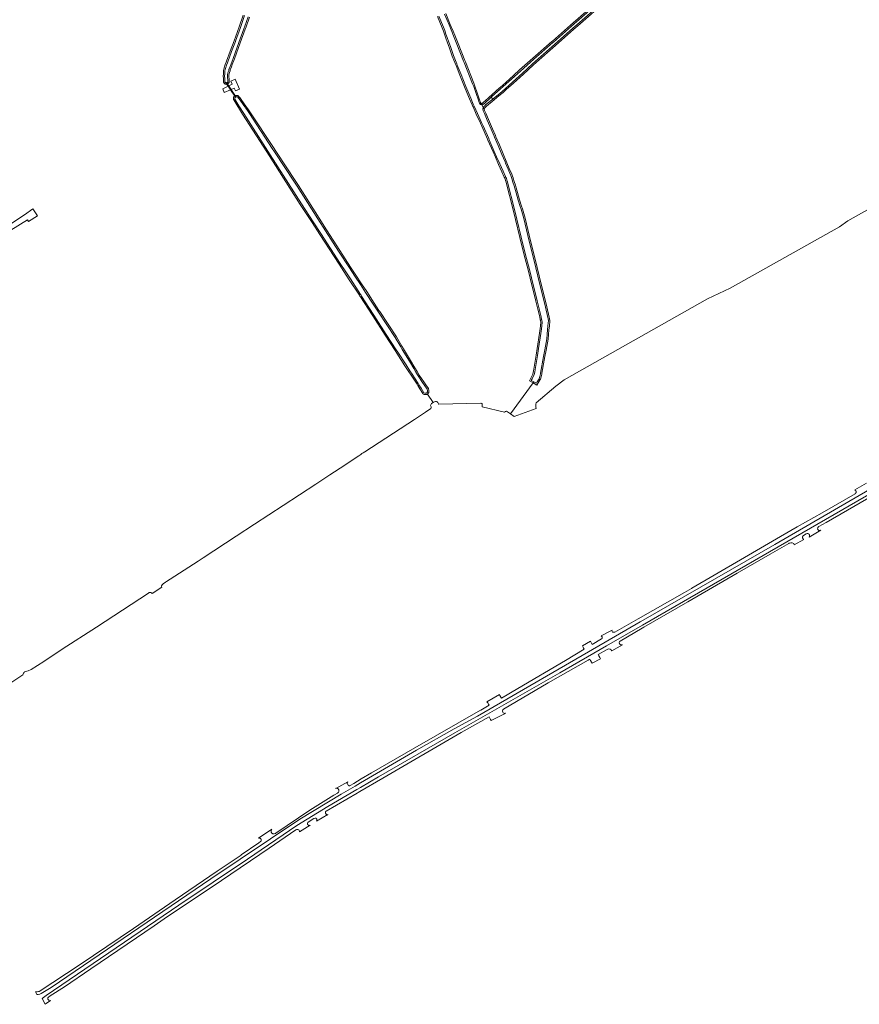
# Model space of a CAD drawing. Extents: x 115983 to 133009, y 544712 to 562000.
# Tile 5 of 46: x 128750 to 129365, y 548097 to 548819. Entities that reach past the tile are written whole.
import ezdxf

# ---------------------------------------------------------------- set-up
doc = ezdxf.new("R2010")
doc.units = 0
for name, color, linetype, lineweight in [('BGT ondergrond$0$B-WE-GR-GRAS-GV', 60, 'Continuous', 13), ('BGT ondergrond$0$B-WE-KW-KUNSTWERK_DUIKER-GV', 170, 'Continuous', 18), ('BGT ondergrond$0$B-WE-KW-KUNSTWERK_STUW-G', 170, 'Continuous', 18), ('BGT ondergrond$0$B-WE-OG-TERREIN_OEVER-GV', 7, 'Continuous', 18), ('BGT ondergrond$0$B-WE-OG-WATER_SLOOT-GV', 120, 'Continuous', 18), ('BGT ondergrond$0$B-WE-OG-WEG-GV', 7, 'Continuous', 18), ('BGT ondergrond$0$B-WE-VH-OPENVERHARDING_BETONELEMENT-GV', 90, 'Continuous', 18)]:
    doc.layers.add(name, color=color, linetype=linetype, lineweight=lineweight)

# ---------------------------------------------------------------- blocks, each defined once
blk = doc.blocks.new('BGT ondergrond')
at = {"layer": 'BGT ondergrond$0$B-WE-GR-GRAS-GV', "color": 252, "flags": 128}
for points in [[(129062.433, 548823.285), (129065.78, 548815.344), (129067.845, 548810.447), (129069.133, 548807.393), (129071.528, 548801.324), (129076.484, 548788.765), (129076.848, 548787.843), (129083.035, 548772.165), (129083.827, 548770.159), (129085.565, 548765.122), (129087.286, 548760.13), (129088.011, 548758.053), (129088.138, 548757.898), (129088.259, 548757.716), (129088.496, 548757.526), (129088.829, 548757.407), (129089.064, 548757.454), (129090.091, 548758.264), (129091.28, 548759.2), (129094.075, 548761.728), (129101.635, 548768.565), (129103.942, 548770.652), (129112.017, 548777.954), (129116.531, 548781.928), (129126.332, 548790.555), (129140.228, 548802.786), (129140.637, 548803.146), (129153.798, 548814.67), (129166.954, 548826.19)], [(129105.455, 548531.111), (129106.328, 548531.627), (129106.952, 548531.904), (129109.978, 548529.902), (129126.469, 548552.628), (129123.686, 548554.132), (129124.301, 548555.269), (129124.789, 548556.185), (129126.329, 548559.075), (129127.037, 548562.718), (129128.596, 548572.924), (129129.358, 548577.912), (129131.053, 548588.996), (129131.582, 548592.461), (129131.679, 548593.095), (129131.756, 548593.937), (129131.85, 548594.97), (129132.012, 548596.755), (129131.727, 548598.635), (129131.7, 548598.817), (129131.377, 548600.953), (129129.951, 548606.771), (129128.514, 548612.629), (129124.248, 548629.427), (129122.716, 548635.459), (129119.981, 548646.229), (129116.72, 548659.302), (129113.46, 548672.371), (129111.965, 548678.517), (129111.541, 548680.26), (129109.626, 548688.135), (129108.987, 548690.576), (129108.121, 548693.88), (129106.885, 548698.596), (129106.614, 548699.629), (129106.24, 548700.979), (129105.895, 548702.226), (129105.624, 548702.728), (129105.298, 548703.329), (129103.533, 548707.319), (129101.178, 548712.651), (129098.812, 548718.007), (129097.093, 548721.9), (129093.345, 548730.432), (129092.972, 548731.282), (129088.853, 548740.659), (129087.803, 548742.99), (129084.832, 548749.589), (129082.415, 548754.96), (129082.347, 548755.109), (129081.73, 548756.482), (129079.795, 548760.778), (129079.076, 548762.55), (129076.267, 548769.485), (129072.754, 548778.154), (129069.999, 548785.14), (129069.635, 548786.063), (129067.247, 548792.117), (129064.886, 548798.739), (129063.777, 548801.85), (129062.537, 548805.33), (129060.754, 548810.433), (129059.756, 548812.84), (129056.348, 548821.056)], [(128918.791, 548820.522), (128916.206, 548813.587), (128915.565, 548811.821), (128911.924, 548801.806), (128909.139, 548794.142), (128907.641, 548790.022), (128906.141, 548785.97), (128905.492, 548784.217), (128904.656, 548781.957), (128904.441, 548781.214), (128904.139, 548780.169), (128903.654, 548778.488), (128903.669, 548777.51), (128903.687, 548776.396), (128903.712, 548775.858), (128903.745, 548775.141), (128903.805, 548773.87), (128903.798, 548773.388), (128903.791, 548772.972), (128903.765, 548772.762), (128903.695, 548772.562), (128903.585, 548772.381), (128903.439, 548772.228), (128902.934, 548771.798), (128902.775, 548771.687), (128902.598, 548771.609), (128902.409, 548771.567), (128901.972, 548771.513), (128903.012, 548770.009), (128906.135, 548771.454), (128905.157, 548773.783), (128908.25, 548775.186), (128911.444, 548767.79), (128908.37, 548766.591), (128907.391, 548768.51), (128904.82, 548767.396), (128907.972, 548762.84), (128908.183, 548762.986), (128908.366, 548763.086), (128908.565, 548763.146), (128908.773, 548763.163), (128909.963, 548763.137), (128910.165, 548763.112), (128910.358, 548763.046), (128910.534, 548762.942), (128910.685, 548762.805), (128911.747, 548761.622), (128911.82, 548761.531), (128912.67, 548760.328), (128914.892, 548757.183), (128917.965, 548752.834), (128919.469, 548750.55), (128936.278, 548725.028), (128937.958, 548722.477), (128952.624, 548700.21), (128954.574, 548697.249), (128969.679, 548673.467), (128975.23, 548664.727), (128984.771, 548649.705), (128992.802, 548637.456), (128996.708, 548631.499), (129000.836, 548625.202), (129004.532, 548619.565), (129010.14, 548611.012), (129013.558, 548605.799), (129014.078, 548605.005), (129026.279, 548586.396), (129030.395, 548579.552), (129031.5, 548577.713), (129036.701, 548569.062), (129039.87, 548563.731), (129041.432, 548561.104), (129043.021, 548558.43), (129046.367, 548553.509), (129047.94, 548551.198), (129049.731, 548548.563), (129049.814, 548548.415), (129049.871, 548548.255), (129050.114, 548547.33), (129050.147, 548547.062), (129050.133, 548546.048), (129050.105, 548545.828), (129050.03, 548545.62), (129049.911, 548545.433), (129049.333, 548544.718), (129049.216, 548544.596), (129049.08, 548544.496), (129053.271, 548538.252), (129054.232, 548538.855)], [(129052.062, 548537.493), (129053.271, 548538.252), (129049.08, 548544.496), (129048.929, 548544.419), (129048.574, 548544.276), (129048.218, 548544.134), (129048.025, 548544.078), (129047.823, 548544.062), (129047.068, 548544.079), (129046.833, 548544.113), (129046.612, 548544.201), (129046.028, 548544.52), (129045.886, 548544.614), (129045.762, 548544.73), (129045.66, 548544.866), (129043.536, 548548.247), (129041.986, 548550.714), (129041.416, 548551.622), (129037.009, 548558.431), (129035.415, 548560.893), (129032.599, 548565.244), (129026.557, 548574.541), (129025.312, 548576.456), (129018.025, 548587.668), (129008.997, 548601.684), (129008.465, 548602.51), (128999.974, 548615.694), (128999.57, 548616.313), (128999.163, 548616.936), (128991.768, 548628.261), (128987.868, 548634.233), (128984.372, 548639.587), (128970.145, 548661.485), (128964.528, 548670.133), (128955.921, 548683.381), (128933.006, 548719.231), (128931.332, 548721.85), (128913.683, 548749.461), (128910.555, 548754.355), (128910.094, 548755.076), (128908.617, 548757.559), (128907.155, 548760.014), (128907.065, 548760.211), (128907.019, 548760.423), (128906.91, 548761.476), (128906.911, 548761.69), (128906.957, 548761.898), (128907.047, 548762.092), (128907.175, 548762.263), (128907.337, 548762.402), (128907.76, 548762.694), (128907.972, 548762.84), (128904.82, 548767.396), (128900.237, 548765.409), (128899.148, 548768.221), (128903.012, 548770.009), (128901.972, 548771.513), (128901.535, 548771.459), (128901.319, 548771.455), (128901.108, 548771.498), (128900.911, 548771.585), (128900.738, 548771.713), (128900.185, 548772.218), (128900.062, 548772.352), (128899.965, 548772.507), (128899.899, 548772.677), (128899.784, 548773.073), (128899.669, 548773.471), (128899.631, 548773.715), (128899.589, 548774.991), (128899.567, 548775.678), (128899.511, 548777.39), (128899.503, 548777.64), (128899.567, 548778.896), (128899.63, 548780.066), (128899.767, 548781.473), (128899.786, 548781.593), (128899.974, 548782.438), (128900.161, 548783.282), (128900.189, 548783.385), (128901.017, 548785.841), (128901.588, 548787.535), (128901.845, 548788.298), (128904.673, 548795.78), (128907.482, 548803.215), (128907.532, 548803.358), (128911.068, 548813.443), (128914.13, 548822.177)], [(128741.799, 548667.652), (128753.899, 548675.904), (128760.074, 548680.106), (128763.374, 548675.068), (128756.955, 548670.844), (128756.128, 548672.058), (128709.141, 548642.972)], [(128728.295, 548322.561), (128752.604, 548338.881), (128752.949, 548339.403), (128753.258, 548340.088), (128753.348, 548340.246), (128753.465, 548340.386), (128753.858, 548340.776)], [(129180.916, 548833.564), (129159.078, 548814.346), (129156.275, 548811.864), (129142.766, 548799.906), (129128.909, 548787.639), (129126.462, 548785.472), (129119.276, 548778.845), (129112.083, 548772.21), (129106.745, 548767.53), (129104.381, 548765.457), (129101.426, 548762.866), (129096.538, 548758.92), (129092.304, 548755.504), (129091.731, 548755.041), (129090.793, 548754.062), (129090.647, 548753.401), (129090.892, 548752.265), (129091.689, 548750.392), (129093.717, 548745.63), (129096.577, 548738.913), (129098.802, 548733.84), (129099.174, 548732.992), (129101.772, 548727.066), (129104.498, 548720.493), (129106.778, 548714.997), (129107.216, 548713.941), (129108.992, 548709.71), (129110.768, 548705.477), (129110.984, 548704.913), (129111.27, 548704.162), (129111.76, 548702.877), (129111.829, 548702.659), (129112.6, 548700.136), (129113.419, 548697.46), (129113.974, 548695.571), (129114.972, 548692.176), (129116.523, 548686.905), (129117.958, 548682.134), (129118.548, 548680.172), (129120.573, 548673.437), (129123.614, 548660.991), (129129.435, 548637.156), (129130.923, 548631.067), (129136.468, 548608.364), (129138.285, 548600.926), (129138.455, 548599.922), (129138.496, 548599.675), (129138.691, 548598.496), (129138.7, 548598.233), (129138.312, 548594.335), (129138.033, 548591.529), (129137.365, 548584.824), (129135.93, 548576.764), (129135.065, 548571.911), (129132.889, 548559.709), (129132.776, 548559.073), (129132.291, 548557.21), (129131.823, 548555.424), (129131.773, 548555.278), (129131.7, 548555.142), (129130.227, 548552.823), (129129.811, 548552.168), (129129.247, 548551.125), (129126.469, 548552.628), (129109.978, 548529.902), (129112.59, 548528.175), (129128.634, 548533.811), (129128.346, 548535.09), (129128.36, 548537.059), (129128.634, 548538.039), (129143.102, 548550.184), (129149.105, 548554.848), (129254.192, 548614.348), (129270.78, 548622.027), (129350.73, 548666.916), (129356.995, 548671.456), (129455.772, 548726.875)], [(128753.858, 548340.776), (128754.046, 548340.922), (128754.263, 548341.02), (128754.792, 548341.186), (128756.746, 548341.83), (128758.779, 548342.747), (128768.037, 548348.482), (128781.58, 548357.584), (128806.723, 548373.735), (128844.732, 548398.731), (128845.361, 548399.095), (128845.55, 548399.179), (128845.752, 548399.222), (128845.958, 548399.223), (128846.16, 548399.182), (128846.349, 548399.1), (128847.167, 548398.641), (128847.363, 548398.498), (128847.441, 548398.405), (128854.564, 548403.041), (128854.394, 548403.461), (128854.337, 548403.655), (128854.321, 548403.857), (128854.346, 548404.057), (128854.411, 548404.249), (128854.513, 548404.424), (128855.168, 548405.323), (128855.293, 548405.465), (128855.443, 548405.58), (128857.263, 548406.726), (128857.997, 548407.188), (128860.544, 548408.791), (128881.137, 548422.188), (128884.799, 548424.571), (128909.059, 548440.354), (128922.439, 548449.12), (128943.332, 548462.809), (128967.262, 548478.487), (128977.603, 548485.263), (128988.523, 548492.507), (128996.075, 548497.517), (128998.716, 548499.269), (129000.261, 548500.294), (129000.759, 548500.624), (129001.074, 548500.833), (129001.553, 548501.151), (129002.034, 548501.47), (129002.036, 548501.471), (129002.039, 548501.473), (129002.041, 548501.474), (129003.273, 548502.275), (129039.678, 548525.933), (129047.699, 548531.147), (129051.408, 548533.916)], [(129051.711, 548535.152), (129051.509, 548535.571)], [(129056.675, 548538.196), (129057.09, 548537.261)], [(129057.368, 548537.101), (129088.104, 548537.94)], [(129089.131, 548536.962), (129089.177, 548535.247), (129105.455, 548531.111)]]:
    blk.add_lwpolyline(points, dxfattribs=at)
at = {"layer": 'BGT ondergrond$0$B-WE-GR-GRAS-GV', "color": 252}
for points in [[(129051.509, 548535.571, -0.3824868), (129052.062, 548537.493)], [(129051.408, 548533.916, 0.3583021), (129051.711, 548535.152)], [(129054.232, 548538.855, -0.4286303), (129056.675, 548538.196)], [(129057.09, 548537.261, 0.2877027), (129057.368, 548537.101)], [(129088.104, 548537.94, -0.4144723), (129089.131, 548536.962)]]:
    blk.add_lwpolyline(points, format="xyb", dxfattribs=at)
at = {"layer": 'BGT ondergrond$0$B-WE-KW-KUNSTWERK_DUIKER-GV', "color": 252, "flags": 128}
blk.add_lwpolyline([(128901.959, 548772.631), (128901.821, 548772.839), (128901.404, 548772.563), (128901.543, 548772.355), (128908.132, 548762.43), (128908.27, 548762.221), (128908.687, 548762.498), (128908.548, 548762.706)], close=True, dxfattribs=at)
at = {"layer": 'BGT ondergrond$0$B-WE-KW-KUNSTWERK_STUW-G', "color": 252, "flags": 128}
blk.add_lwpolyline([(129095.824, 548761.961), (129096.964, 548760.548)], dxfattribs=at)
at = {"layer": 'BGT ondergrond$0$B-WE-OG-TERREIN_OEVER-GV', "color": 252, "flags": 128}
for points in [[(129061.507, 548822.908), (129064.859, 548814.956), (129066.924, 548810.058), (129068.212, 548807.004), (129070.598, 548800.957), (129075.554, 548788.398), (129075.918, 548787.476), (129082.105, 548771.798), (129082.897, 548769.792), (129084.62, 548764.796), (129086.342, 548759.801), (129086.72, 548758.728), (129087.098, 548757.655), (129087.306, 548757.344), (129087.513, 548757.033), (129088.001, 548756.642), (129088.753, 548756.371), (129088.978, 548756.416), (129088.259, 548757.716), (129088.138, 548757.898), (129088.011, 548758.053), (129087.286, 548760.13), (129085.565, 548765.122), (129083.827, 548770.159), (129083.035, 548772.165), (129076.848, 548787.843), (129076.484, 548788.765), (129071.528, 548801.324), (129069.133, 548807.393), (129067.845, 548810.447), (129065.78, 548815.344), (129062.433, 548823.285)], [(129056.348, 548821.056), (129059.756, 548812.84), (129060.754, 548810.433), (129062.537, 548805.33), (129063.777, 548801.85), (129064.886, 548798.739), (129067.247, 548792.117), (129069.635, 548786.063), (129069.999, 548785.14), (129072.754, 548778.154), (129076.267, 548769.485), (129079.076, 548762.55), (129079.795, 548760.778), (129081.73, 548756.482), (129082.347, 548755.109), (129082.415, 548754.96), (129084.832, 548749.589), (129087.803, 548742.99), (129088.853, 548740.659), (129092.972, 548731.282), (129093.345, 548730.432), (129097.093, 548721.9), (129098.812, 548718.007), (129101.178, 548712.651), (129103.533, 548707.319), (129105.298, 548703.329), (129105.624, 548702.728), (129105.895, 548702.226), (129106.24, 548700.979), (129106.614, 548699.629), (129106.885, 548698.596), (129108.121, 548693.88), (129108.987, 548690.576), (129109.626, 548688.135), (129111.541, 548680.26), (129111.965, 548678.517), (129113.46, 548672.371), (129116.72, 548659.302), (129119.981, 548646.229), (129122.716, 548635.459), (129124.248, 548629.427), (129128.514, 548612.629), (129129.951, 548606.771), (129131.377, 548600.953), (129131.7, 548598.817), (129131.727, 548598.635), (129132.012, 548596.755), (129131.85, 548594.97), (129131.756, 548593.937), (129131.679, 548593.095), (129131.582, 548592.461), (129131.053, 548588.996), (129129.358, 548577.912), (129128.596, 548572.924), (129127.037, 548562.718), (129126.329, 548559.075), (129124.789, 548556.185), (129124.301, 548555.269), (129123.686, 548554.132), (129126.469, 548552.628), (129127.062, 548553.444), (129125.043, 548554.535), (129125.672, 548555.715), (129127.282, 548558.737), (129127.652, 548560.642), (129128.022, 548562.547), (129129.585, 548572.773), (129130.347, 548577.761), (129132.043, 548588.855), (129132.044, 548588.865), (129132.571, 548592.31), (129132.672, 548592.974), (129132.752, 548593.846), (129132.846, 548594.88), (129133.019, 548596.785), (129132.716, 548598.785), (129132.689, 548598.966), (129132.359, 548601.147), (129130.922, 548607.009), (129129.484, 548612.871), (129125.217, 548629.673), (129123.685, 548635.705), (129120.95, 548646.475), (129117.69, 548659.544), (129114.43, 548672.613), (129112.937, 548678.753), (129112.513, 548680.496), (129110.596, 548688.38), (129109.954, 548690.83), (129109.088, 548694.134), (129107.852, 548698.85), (129107.58, 548699.889), (129107.204, 548701.246), (129106.829, 548702.602), (129106.503, 548703.204), (129106.178, 548703.805), (129104.448, 548707.723), (129102.093, 548713.055), (129099.727, 548718.411), (129098.008, 548722.304), (129094.261, 548730.834), (129093.888, 548731.684), (129089.767, 548741.065), (129088.715, 548743.401), (129085.744, 548750), (129083.326, 548755.372), (129083.258, 548755.522), (129082.642, 548756.892), (129080.707, 548761.189), (129080.003, 548762.926), (129077.194, 548769.86), (129073.681, 548778.53), (129070.929, 548785.507), (129070.565, 548786.43), (129068.177, 548792.484), (129065.828, 548799.075), (129064.719, 548802.186), (129063.479, 548805.666), (129062.584, 548808.228), (129061.689, 548810.79), (129060.68, 548813.223), (129057.272, 548821.439)], [(128914.13, 548822.177), (128911.068, 548813.443), (128907.532, 548803.358), (128907.482, 548803.215), (128904.673, 548795.78), (128901.845, 548788.298), (128901.588, 548787.535), (128901.017, 548785.841), (128900.189, 548783.385), (128900.161, 548783.282), (128899.974, 548782.438), (128899.786, 548781.593), (128899.767, 548781.473), (128899.63, 548780.066), (128899.567, 548778.896), (128899.503, 548777.64), (128899.511, 548777.39), (128899.567, 548775.678), (128899.589, 548774.991), (128899.631, 548773.715), (128899.669, 548773.471), (128899.784, 548773.073), (128899.899, 548772.677), (128899.965, 548772.507), (128900.062, 548772.352), (128900.185, 548772.218), (128900.738, 548771.713), (128900.911, 548771.585), (128901.108, 548771.498), (128901.319, 548771.455), (128901.535, 548771.459), (128901.972, 548771.513), (128902.409, 548771.567), (128902.598, 548771.609), (128902.775, 548771.687), (128902.934, 548771.798), (128903.439, 548772.228), (128903.585, 548772.381), (128903.695, 548772.562), (128903.765, 548772.762), (128903.791, 548772.972), (128903.798, 548773.388), (128903.805, 548773.87), (128903.745, 548775.141), (128903.712, 548775.858), (128903.687, 548776.396), (128903.669, 548777.51), (128903.654, 548778.488), (128904.139, 548780.169), (128904.441, 548781.214), (128904.656, 548781.957), (128905.492, 548784.217), (128906.141, 548785.97), (128907.641, 548790.022), (128909.139, 548794.142), (128911.924, 548801.806), (128915.565, 548811.821), (128916.206, 548813.587), (128918.791, 548820.522)], [(128917.854, 548820.871), (128915.268, 548813.932), (128914.625, 548812.162), (128910.984, 548802.148), (128908.199, 548794.484), (128906.701, 548790.364), (128905.203, 548786.317), (128904.554, 548784.564), (128903.705, 548782.27), (128903.48, 548781.491), (128903.178, 548780.446), (128902.652, 548778.622), (128902.669, 548777.494), (128902.687, 548776.365), (128902.713, 548775.811), (128902.746, 548775.094), (128902.806, 548773.823), (128902.798, 548773.406), (128902.791, 548772.989), (128902.286, 548772.559), (128901.412, 548772.451), (128900.859, 548772.956), (128900.744, 548773.352), (128900.63, 548773.748), (128900.588, 548775.024), (128900.566, 548775.71), (128900.51, 548777.423), (128900.502, 548777.672), (128900.566, 548778.842), (128900.629, 548780.012), (128900.762, 548781.376), (128900.95, 548782.221), (128901.137, 548783.066), (128901.965, 548785.522), (128902.536, 548787.216), (128902.793, 548787.979), (128905.608, 548795.426), (128908.422, 548802.873), (128908.476, 548803.027), (128912.012, 548813.112), (128915.074, 548821.846)], [(129180.255, 548834.315), (129158.416, 548815.096), (129155.612, 548812.613), (129142.103, 548800.655), (129128.246, 548788.388), (129125.791, 548786.214), (129118.598, 548779.58), (129111.405, 548772.945), (129106.086, 548768.282), (129103.722, 548766.209), (129100.767, 548763.618), (129097.448, 548760.939), (129096.964, 548760.548), (129095.91, 548759.698), (129091.676, 548756.282), (129091.053, 548755.779), (129089.962, 548754.639), (129090.647, 548753.401), (129090.793, 548754.062), (129091.731, 548755.041), (129092.304, 548755.504), (129096.538, 548758.92), (129101.426, 548762.866), (129104.381, 548765.457), (129106.745, 548767.53), (129112.083, 548772.21), (129119.276, 548778.845), (129126.462, 548785.472), (129128.909, 548787.639), (129142.766, 548799.906), (129156.275, 548811.864), (129159.078, 548814.346), (129180.916, 548833.564)], [(129166.954, 548826.19), (129153.798, 548814.67), (129140.637, 548803.146), (129140.228, 548802.786), (129126.332, 548790.555), (129116.531, 548781.928), (129112.017, 548777.954), (129103.942, 548770.652), (129101.635, 548768.565), (129094.075, 548761.728), (129091.28, 548759.2), (129090.091, 548758.264), (129089.064, 548757.454), (129088.829, 548757.407), (129088.496, 548757.526), (129088.259, 548757.716), (129088.978, 548756.416), (129089.496, 548756.521), (129090.71, 548757.478), (129091.925, 548758.435), (129094.746, 548760.986), (129095.824, 548761.961), (129096.286, 548762.379), (129102.306, 548767.823), (129104.613, 548769.91), (129112.688, 548777.212), (129117.192, 548781.177), (129126.993, 548789.804), (129140.889, 548802.035), (129141.298, 548802.395), (129154.457, 548813.918), (129167.616, 548825.44)]]:
    blk.add_lwpolyline(points, dxfattribs=at)
for points in [[(129049.08, 548544.496), (129049.216, 548544.596), (129049.333, 548544.718), (129049.911, 548545.433), (129050.03, 548545.62), (129050.105, 548545.828), (129050.133, 548546.048), (129050.147, 548547.062), (129050.114, 548547.33), (129049.871, 548548.255), (129049.814, 548548.415), (129049.731, 548548.563), (129047.94, 548551.198), (129046.367, 548553.509), (129043.021, 548558.43), (129041.432, 548561.104), (129039.87, 548563.731), (129036.701, 548569.062), (129031.5, 548577.713), (129030.395, 548579.552), (129026.279, 548586.396), (129014.078, 548605.005), (129013.558, 548605.799), (129010.14, 548611.012), (129004.532, 548619.565), (129000.836, 548625.202), (128996.708, 548631.499), (128992.802, 548637.456), (128984.771, 548649.705), (128975.23, 548664.727), (128969.679, 548673.467), (128954.574, 548697.249), (128952.624, 548700.21), (128937.958, 548722.477), (128936.278, 548725.028), (128919.469, 548750.55), (128917.965, 548752.834), (128914.892, 548757.183), (128912.67, 548760.328), (128911.82, 548761.531), (128911.747, 548761.622), (128910.685, 548762.805), (128910.534, 548762.942), (128910.358, 548763.046), (128910.165, 548763.112), (128909.963, 548763.137), (128908.773, 548763.163), (128908.565, 548763.146), (128908.366, 548763.086), (128908.183, 548762.986), (128907.972, 548762.84), (128907.76, 548762.694), (128907.337, 548762.402), (128907.175, 548762.263), (128907.047, 548762.092), (128906.957, 548761.898), (128906.911, 548761.69), (128906.91, 548761.476), (128907.019, 548760.423), (128907.065, 548760.211), (128907.155, 548760.014), (128908.617, 548757.559), (128910.094, 548755.076), (128910.555, 548754.355), (128913.683, 548749.461), (128931.332, 548721.85), (128933.006, 548719.231), (128955.921, 548683.381), (128964.528, 548670.133), (128970.145, 548661.485), (128984.372, 548639.587), (128987.868, 548634.233), (128991.768, 548628.261), (128999.163, 548616.936), (128999.57, 548616.313), (128999.974, 548615.694), (129008.465, 548602.51), (129008.997, 548601.684), (129018.025, 548587.668), (129025.312, 548576.456), (129026.557, 548574.541), (129032.599, 548565.244), (129035.415, 548560.893), (129037.009, 548558.431), (129041.416, 548551.622), (129041.986, 548550.714), (129043.536, 548548.247), (129045.66, 548544.866), (129045.762, 548544.73), (129045.886, 548544.614), (129046.028, 548544.52), (129046.612, 548544.201), (129046.833, 548544.113), (129047.068, 548544.079), (129047.823, 548544.062), (129048.025, 548544.078), (129048.218, 548544.134), (129048.574, 548544.276), (129048.929, 548544.419)], [(129039.01, 548563.22), (129040.572, 548560.593), (129042.177, 548557.893), (129045.54, 548552.947), (129047.113, 548550.635), (129048.904, 548548.001), (129049.147, 548547.076), (129049.133, 548546.062), (129048.555, 548545.347), (129048.2, 548545.204), (129047.846, 548545.062), (129047.091, 548545.079), (129046.507, 548545.398), (129044.383, 548548.779), (129042.833, 548551.246), (129042.259, 548552.16), (129037.848, 548558.974), (129036.255, 548561.436), (129033.438, 548565.788), (129027.395, 548575.086), (129026.15, 548577.001), (129018.863, 548588.213), (129009.838, 548602.225), (129009.306, 548603.051), (129000.813, 548616.238), (129000.407, 548616.86), (129000, 548617.483), (128992.605, 548628.808), (128988.705, 548634.78), (128985.209, 548640.134), (128970.984, 548662.03), (128965.367, 548670.678), (128956.76, 548683.926), (128933.849, 548719.77), (128932.175, 548722.389), (128914.526, 548750), (128911.398, 548754.894), (128910.937, 548755.615), (128909.476, 548758.07), (128908.014, 548760.526), (128907.905, 548761.579), (128908.328, 548761.871), (128908.751, 548762.163), (128909.941, 548762.137), (128911.003, 548760.954), (128911.853, 548759.751), (128914.075, 548756.606), (128917.148, 548752.257), (128918.634, 548750), (128935.443, 548724.478), (128937.123, 548721.927), (128951.789, 548699.66), (128953.739, 548696.699), (128968.835, 548672.931), (128974.386, 548664.191), (128983.931, 548649.163), (128991.966, 548636.908), (128995.872, 548630.951), (129000, 548624.654), (129003.696, 548619.017), (129009.304, 548610.464), (129012.722, 548605.251), (129013.242, 548604.457), (129025.443, 548585.848), (129029.538, 548579.037), (129030.643, 548577.198), (129035.844, 548568.547)], [(129130.856, 548555.678), (129129.383, 548553.359), (129128.83, 548552.488), (129127.062, 548553.444), (129126.469, 548552.628), (129129.247, 548551.125), (129129.811, 548552.168), (129130.227, 548552.823), (129131.7, 548555.142), (129131.773, 548555.278), (129131.823, 548555.424), (129132.291, 548557.21), (129132.776, 548559.073), (129132.889, 548559.709), (129135.065, 548571.911), (129135.93, 548576.764), (129137.365, 548584.824), (129138.033, 548591.529), (129138.312, 548594.335), (129138.7, 548598.233), (129138.691, 548598.496), (129138.496, 548599.675), (129138.455, 548599.922), (129138.285, 548600.926), (129136.468, 548608.364), (129130.923, 548631.067), (129129.435, 548637.156), (129123.614, 548660.991), (129120.573, 548673.437), (129118.548, 548680.172), (129117.958, 548682.134), (129116.523, 548686.905), (129114.972, 548692.176), (129113.974, 548695.571), (129113.419, 548697.46), (129112.6, 548700.136), (129111.829, 548702.659), (129111.76, 548702.877), (129111.27, 548704.162), (129110.984, 548704.913), (129110.768, 548705.477), (129108.992, 548709.71), (129107.216, 548713.941), (129106.778, 548714.997), (129104.498, 548720.493), (129101.772, 548727.066), (129099.174, 548732.992), (129098.802, 548733.84), (129096.577, 548738.913), (129093.717, 548745.63), (129091.689, 548750.392), (129090.892, 548752.265), (129090.647, 548753.401), (129089.962, 548754.639), (129089.877, 548754.551), (129089.624, 548753.404), (129089.934, 548751.961), (129090.769, 548750), (129092.797, 548745.238), (129095.659, 548738.516), (129097.886, 548733.438), (129098.258, 548732.59), (129100.856, 548726.664), (129103.574, 548720.11), (129105.854, 548714.614), (129106.293, 548713.556), (129108.07, 548709.323), (129109.846, 548705.09), (129110.05, 548704.556), (129110.336, 548703.806), (129110.826, 548702.521), (129110.873, 548702.367), (129111.644, 548699.844), (129112.463, 548697.167), (129113.015, 548695.289), (129114.013, 548691.894), (129115.564, 548686.62), (129117, 548681.846), (129117.59, 548679.884), (129119.615, 548673.149), (129122.643, 548660.754), (129128.464, 548636.919), (129129.952, 548630.83), (129135.497, 548608.127), (129137.314, 548600.689), (129137.468, 548599.759), (129137.509, 548599.511), (129137.705, 548598.332), (129137.317, 548594.434), (129137.038, 548591.628), (129136.37, 548584.923), (129134.946, 548576.94), (129134.081, 548572.086), (129131.904, 548559.884), (129131.791, 548559.248), (129131.324, 548557.463)]]:
    blk.add_lwpolyline(points, close=True, dxfattribs=at)
at = {"layer": 'BGT ondergrond$0$B-WE-OG-WATER_SLOOT-GV', "color": 252, "flags": 128}
for points in [[(129057.272, 548821.439), (129060.68, 548813.223), (129061.689, 548810.79), (129062.584, 548808.228), (129063.479, 548805.666), (129064.719, 548802.186), (129065.828, 548799.075), (129068.177, 548792.484), (129070.565, 548786.43), (129070.929, 548785.507), (129073.681, 548778.53), (129077.194, 548769.86), (129080.003, 548762.926), (129080.707, 548761.189), (129082.642, 548756.892), (129083.258, 548755.522), (129083.326, 548755.372), (129085.744, 548750), (129088.715, 548743.401), (129089.767, 548741.065), (129093.888, 548731.684), (129094.261, 548730.834), (129098.008, 548722.304), (129099.727, 548718.411), (129102.093, 548713.055), (129104.448, 548707.723), (129106.178, 548703.805), (129106.503, 548703.204), (129106.829, 548702.602), (129107.204, 548701.246), (129107.58, 548699.889), (129107.852, 548698.85), (129109.088, 548694.134), (129109.954, 548690.83), (129110.596, 548688.38), (129112.513, 548680.496), (129112.937, 548678.753), (129114.43, 548672.613), (129117.69, 548659.544), (129120.95, 548646.475), (129123.685, 548635.705), (129125.217, 548629.673), (129129.484, 548612.871), (129130.922, 548607.009), (129132.359, 548601.147), (129132.689, 548598.966), (129132.716, 548598.785), (129133.019, 548596.785), (129132.846, 548594.88), (129132.752, 548593.846), (129132.672, 548592.974), (129132.571, 548592.31), (129132.044, 548588.865), (129132.043, 548588.855), (129130.347, 548577.761), (129129.585, 548572.773), (129128.022, 548562.547), (129127.652, 548560.642), (129127.282, 548558.737), (129125.672, 548555.715), (129125.043, 548554.535), (129127.062, 548553.444), (129128.83, 548552.488), (129129.383, 548553.359), (129130.856, 548555.678), (129131.324, 548557.463), (129131.791, 548559.248), (129131.904, 548559.884), (129134.081, 548572.086), (129134.946, 548576.94), (129136.37, 548584.923), (129137.038, 548591.628), (129137.317, 548594.434), (129137.705, 548598.332), (129137.509, 548599.511), (129137.468, 548599.759), (129137.314, 548600.689), (129135.497, 548608.127), (129129.952, 548630.83), (129128.464, 548636.919), (129122.643, 548660.754), (129119.615, 548673.149), (129117.59, 548679.884), (129117, 548681.846), (129115.564, 548686.62), (129114.013, 548691.894), (129113.015, 548695.289), (129112.463, 548697.167), (129111.644, 548699.844), (129110.873, 548702.367), (129110.826, 548702.521), (129110.336, 548703.806), (129110.05, 548704.556), (129109.846, 548705.09), (129108.07, 548709.323), (129106.293, 548713.556), (129105.854, 548714.614), (129103.574, 548720.11), (129100.856, 548726.664), (129098.258, 548732.59), (129097.886, 548733.438), (129095.659, 548738.516), (129092.797, 548745.238), (129090.769, 548750), (129089.934, 548751.961), (129089.624, 548753.404), (129089.877, 548754.551), (129089.962, 548754.639), (129088.978, 548756.416), (129088.753, 548756.371), (129088.001, 548756.642), (129087.513, 548757.033), (129087.306, 548757.344), (129087.098, 548757.655), (129086.72, 548758.728), (129086.342, 548759.801), (129084.62, 548764.796), (129082.897, 548769.792), (129082.105, 548771.798), (129075.918, 548787.476), (129075.554, 548788.398), (129070.598, 548800.957), (129068.212, 548807.004), (129066.924, 548810.058), (129064.859, 548814.956), (129061.507, 548822.908)], [(128915.074, 548821.846), (128912.012, 548813.112), (128908.476, 548803.027), (128908.422, 548802.873), (128905.608, 548795.426), (128902.793, 548787.979), (128902.536, 548787.216), (128901.965, 548785.522), (128901.137, 548783.066), (128900.95, 548782.221), (128900.762, 548781.376), (128900.629, 548780.012), (128900.566, 548778.842), (128900.502, 548777.672), (128900.51, 548777.423), (128900.566, 548775.71), (128900.588, 548775.024), (128900.63, 548773.748), (128900.744, 548773.352), (128900.859, 548772.956), (128901.412, 548772.451), (128902.286, 548772.559), (128902.791, 548772.989), (128902.798, 548773.406), (128902.806, 548773.823), (128902.746, 548775.094), (128902.713, 548775.811), (128902.687, 548776.365), (128902.669, 548777.494), (128902.652, 548778.622), (128903.178, 548780.446), (128903.48, 548781.491), (128903.705, 548782.27), (128904.554, 548784.564), (128905.203, 548786.317), (128906.701, 548790.364), (128908.199, 548794.484), (128910.984, 548802.148), (128914.625, 548812.162), (128915.268, 548813.932), (128917.854, 548820.871)], [(129167.616, 548825.44), (129154.457, 548813.918), (129141.298, 548802.395), (129140.889, 548802.035), (129126.993, 548789.804), (129117.192, 548781.177), (129112.688, 548777.212), (129104.613, 548769.91), (129102.306, 548767.823), (129096.286, 548762.379), (129095.824, 548761.961), (129096.964, 548760.548), (129097.448, 548760.939), (129100.767, 548763.618), (129103.722, 548766.209), (129106.086, 548768.282), (129111.405, 548772.945), (129118.598, 548779.58), (129125.791, 548786.214), (129128.246, 548788.388), (129142.103, 548800.655), (129155.612, 548812.613), (129158.416, 548815.096), (129180.255, 548834.315)]]:
    blk.add_lwpolyline(points, dxfattribs=at)
for points in [[(129039.01, 548563.22), (129035.844, 548568.547), (129030.643, 548577.198), (129029.538, 548579.037), (129025.443, 548585.848), (129013.242, 548604.457), (129012.722, 548605.251), (129009.304, 548610.464), (129003.696, 548619.017), (129000, 548624.654), (128995.872, 548630.951), (128991.966, 548636.908), (128983.931, 548649.163), (128974.386, 548664.191), (128968.835, 548672.931), (128953.739, 548696.699), (128951.789, 548699.66), (128937.123, 548721.927), (128935.443, 548724.478), (128918.634, 548750), (128917.148, 548752.257), (128914.075, 548756.606), (128911.853, 548759.751), (128911.003, 548760.954), (128909.941, 548762.137), (128908.751, 548762.163), (128908.328, 548761.871), (128907.905, 548761.579), (128908.014, 548760.526), (128909.476, 548758.07), (128910.937, 548755.615), (128911.398, 548754.894), (128914.526, 548750), (128932.175, 548722.389), (128933.849, 548719.77), (128956.76, 548683.926), (128965.367, 548670.678), (128970.984, 548662.03), (128985.209, 548640.134), (128988.705, 548634.78), (128992.605, 548628.808), (129000, 548617.483), (129000.407, 548616.86), (129000.813, 548616.238), (129009.306, 548603.051), (129009.838, 548602.225), (129018.863, 548588.213), (129026.15, 548577.001), (129027.395, 548575.086), (129033.438, 548565.788), (129036.255, 548561.436), (129037.848, 548558.974), (129042.259, 548552.16), (129042.833, 548551.246), (129044.383, 548548.779), (129046.507, 548545.398), (129047.091, 548545.079), (129047.846, 548545.062), (129048.2, 548545.204), (129048.555, 548545.347), (129049.133, 548546.062), (129049.147, 548547.076), (129048.904, 548548.001), (129047.113, 548550.635), (129045.54, 548552.947), (129042.177, 548557.893), (129040.572, 548560.593)], [(129096.964, 548760.548), (129095.824, 548761.961), (129094.746, 548760.986), (129091.925, 548758.435), (129090.71, 548757.478), (129089.496, 548756.521), (129088.978, 548756.416), (129089.962, 548754.639), (129091.053, 548755.779), (129091.676, 548756.282), (129095.91, 548759.698)]]:
    blk.add_lwpolyline(points, close=True, dxfattribs=at)
at = {"layer": 'BGT ondergrond$0$B-WE-OG-WEG-GV', "color": 252, "flags": 128}
for points in [[(129370.493, 548479.094), (129361.991, 548474.308), (129362.075, 548474.274), (129362.155, 548474.233), (129362.232, 548474.185), (129362.304, 548474.13), (129362.37, 548474.069), (129362.679, 548473.758), (129362.741, 548473.69), (129362.796, 548473.617), (129362.844, 548473.538), (129362.885, 548473.456), (129362.918, 548473.37), (129362.943, 548473.282), (129363.016, 548472.972), (129363.032, 548472.887), (129363.041, 548472.802), (129363.042, 548472.716), (129363.036, 548472.63), (129363.023, 548472.545), (129363.002, 548472.461), (129362.975, 548472.38), (129362.94, 548472.301), (129362.899, 548472.226), (129362.851, 548472.154), (129362.539, 548471.726), (129362.487, 548471.661), (129362.43, 548471.6), (129362.367, 548471.544), (129362.301, 548471.494), (129362.23, 548471.449), (129354.252, 548466.85), (129338.163, 548457.48), (129338.159, 548457.478), (129338.156, 548457.475), (129338.152, 548457.473), (129319.798, 548447.102), (129307.63, 548440.169), (129278.348, 548422.993), (129242.602, 548402.201), (129242.528, 548402.162), (129242.451, 548402.129), (129237.313, 548399.208), (129203.287, 548379.864), (129186.174, 548370.118), (129186.095, 548370.077), (129186.012, 548370.044), (129185.927, 548370.018), (129185.84, 548370), (129185.751, 548369.989), (129185.662, 548369.987), (129184.905, 548370), (129184.807, 548370.006), (129184.711, 548370.022), (129184.617, 548370.048), (129184.525, 548370.082), (129184.183, 548370.948), (129184.353, 548371.573), (129183.442, 548371.024), (129176.377, 548367.276), (129176.884, 548366.522), (129176.929, 548366.449), (129176.967, 548366.373), (129176.998, 548366.293), (129177.023, 548366.211), (129177.041, 548366.128), (129177.051, 548366.043), (129177.054, 548365.957), (129177.05, 548365.872), (129177.039, 548365.787), (129177.02, 548365.704), (129176.994, 548365.622), (129176.962, 548365.543), (129176.922, 548365.467), (129176.877, 548365.395), (129176.825, 548365.327), (129176.768, 548365.263), (129176.706, 548365.205), (129176.638, 548365.152), (129176.567, 548365.105), (129169.772, 548361.049), (129169.263, 548361.923), (129168.929, 548362.496), (129168.425, 548363.361), (129162.541, 548359.932), (129163.045, 548359.068), (129163.425, 548358.416), (129163.924, 548357.559), (129150.227, 548349.384), (129115.236, 548328.761), (129103.236, 548321.677), (129102.74, 548322.544), (129102.052, 548323.743), (129101.696, 548324.365), (129092.654, 548319.079), (129093.171, 548318.177), (129093.639, 548317.361), (129094.127, 548316.508), (129088.021, 548312.863), (129088.015, 548312.86), (129088.01, 548312.857), (129088.004, 548312.854), (129039.719, 548285.279), (129039.717, 548285.277), (129039.714, 548285.276), (129008.017, 548266.908), (129000.507, 548262.488), (128995.04, 548259.269), (128992.35, 548257.686), (128992.271, 548257.644), (128992.189, 548257.61), (128992.105, 548257.583), (128992.018, 548257.563), (128991.93, 548257.552), (128991.841, 548257.548), (128991.752, 548257.552), (128991.664, 548257.564), (128991.577, 548257.584), (128991.492, 548257.612), (128991.411, 548257.646), (128991.332, 548257.688), (128991.258, 548257.737), (128991.188, 548257.792), (128991.124, 548257.854), (128991.065, 548257.92), (128991.012, 548257.992), (128990.429, 548258.864), (128990.384, 548258.937), (128990.346, 548259.014), (128990.315, 548259.094), (128990.29, 548259.176), (128990.273, 548259.26), (128990.263, 548259.345), (128990.26, 548259.43), (128990.265, 548259.516), (128990.277, 548259.601), (128990.296, 548259.684), (128990.322, 548259.766), (128990.355, 548259.845), (128990.394, 548259.921), (128990.44, 548259.993), (128990.493, 548260.061), (128990.55, 548260.124), (128990.613, 548260.183), (128990.681, 548260.235), (128990.753, 548260.282), (128981.878, 548255.614), (128982.037, 548255.657), (128982.201, 548255.675), (128982.785, 548255.688), (128982.977, 548255.673), (128983.164, 548255.622), (128983.337, 548255.536), (128983.49, 548255.418), (128983.618, 548255.273), (128983.932, 548254.838), (128984.017, 548254.697), (128984.078, 548254.544), (128984.112, 548254.383), (128984.185, 548253.828), (128984.192, 548253.635), (128984.161, 548253.443), (128984.094, 548253.262), (128983.898, 548252.858), (128983.808, 548252.707), (128983.693, 548252.575), (128983.557, 548252.465), (128983.091, 548252.151), (128981.025, 548250.867), (128980.543, 548250.567), (128962.918, 548239.616), (128937.998, 548222.743), (128937.763, 548222.626), (128936.904, 548222.33), (128936.667, 548222.279), (128936.425, 548222.287), (128935.767, 548222.389), (128935.58, 548222.436), (128935.406, 548222.519), (128935.252, 548222.633), (128935.122, 548222.775), (128934.745, 548223.275), (128934.638, 548223.451), (128934.57, 548223.644), (128934.543, 548223.848), (128934.525, 548224.467), (128934.539, 548224.66), (128934.589, 548224.847), (128934.674, 548225.021), (128935.055, 548225.638), (128935.16, 548225.779), (128925.27, 548219.095), (128925.352, 548219.13), (128925.436, 548219.158), (128925.522, 548219.178), (128925.61, 548219.191), (128925.699, 548219.195), (128925.787, 548219.192), (128925.875, 548219.181), (128925.962, 548219.162), (128926.44, 548219.036), (128926.524, 548219.01), (128926.606, 548218.976), (128926.684, 548218.935), (128926.759, 548218.888), (128926.829, 548218.834), (128926.894, 548218.774), (128926.953, 548218.709), (128927.007, 548218.639), (128927.054, 548218.564), (128927.094, 548218.485), (128927.127, 548218.403), (128927.153, 548218.319), (128927.24, 548217.982), (128927.255, 548217.916), (128927.265, 548217.849), (128927.271, 548217.782), (128927.288, 548217.445), (128927.288, 548217.355), (128927.281, 548217.266), (128927.265, 548217.177), (128927.242, 548217.091), (128927.21, 548217.007), (128927.172, 548216.925), (128927.126, 548216.848), (128927.073, 548216.775), (128927.015, 548216.708), (128926.95, 548216.645), (128926.88, 548216.589), (128925.654, 548215.69), (128925.645, 548215.683), (128925.636, 548215.677), (128925.627, 548215.67), (128912.645, 548206.8), (128912.643, 548206.798), (128912.64, 548206.797), (128912.638, 548206.795), (128895.07, 548195.023), (128864.243, 548174.021), (128833.706, 548153.018), (128794.791, 548126.597), (128794.786, 548126.594), (128794.781, 548126.59), (128794.776, 548126.587), (128764.628, 548106.881), (128764.554, 548106.837), (128764.476, 548106.799), (128764.395, 548106.769), (128764.312, 548106.745), (128763.1, 548106.457), (128763.021, 548106.442), (128762.941, 548106.433), (128762.86, 548106.43), (128761.912, 548106.438), (128762.954, 548104.619), (128764.038, 548104.632), (128765.199, 548104.902), (128766.206, 548105.341), (128773.415, 548109.812), (128890.513, 548189.299), (128955.494, 548232.967), (128985.958, 548251.376), (128996.05, 548257.251), (129000, 548259.551), (129041.106, 548283.48), (129068.67, 548299.322), (129085.669, 548308.572), (129179.225, 548362.801), (129204.808, 548377.63), (129205.422, 548377.986), (129303.492, 548434.396), (129416.556, 548500)], [(129317.711, 548433.975), (129324.787, 548437.896), (129324.547, 548438.037), (129324.476, 548438.083), (129324.409, 548438.134), (129324.347, 548438.191), (129324.29, 548438.253), (129324.238, 548438.319), (129324.192, 548438.39), (129324.152, 548438.464), (129323.809, 548439.172), (129323.776, 548439.249), (129323.749, 548439.329), (129323.729, 548439.41), (129323.716, 548439.493), (129323.71, 548439.577), (129323.71, 548439.661), (129323.718, 548439.744), (129323.733, 548439.827), (129323.755, 548439.908), (129323.784, 548439.987), (129323.819, 548440.063), (129323.86, 548440.136), (129324.056, 548440.451), (129324.106, 548440.524), (129324.162, 548440.592), (129324.224, 548440.655), (129324.291, 548440.713), (129324.363, 548440.764), (129326.337, 548442.036), (129326.409, 548442.078), (129326.483, 548442.114), (129326.561, 548442.144), (129326.641, 548442.167), (129326.722, 548442.183), (129327.188, 548442.257), (129327.28, 548442.267), (129327.372, 548442.269), (129327.464, 548442.262), (129327.556, 548442.247), (129327.645, 548442.223), (129328.081, 548442.086), (129328.166, 548442.055), (129328.248, 548442.016), (129328.327, 548441.97), (129328.401, 548441.917), (129328.469, 548441.857), (129328.532, 548441.792), (129328.589, 548441.721), (129328.639, 548441.645), (129328.774, 548441.419), (129328.818, 548441.338), (129328.854, 548441.253), (129328.882, 548441.165), (129328.901, 548441.075), (129328.913, 548440.983), (129328.916, 548440.891), (129328.91, 548440.799), (129328.863, 548440.363), (129328.85, 548440.277), (129328.83, 548440.193), (129328.802, 548440.11), (129328.767, 548440.031), (129328.726, 548439.954), (129328.678, 548439.882), (129328.624, 548439.814), (129328.564, 548439.751), (129328.499, 548439.693), (129337.081, 548444.709), (129336.376, 548444.49), (129336.288, 548444.467), (129336.199, 548444.452), (129336.108, 548444.445), (129336.018, 548444.447), (129335.928, 548444.457), (129335.839, 548444.474), (129335.752, 548444.5), (129335.668, 548444.534), (129335.587, 548444.575), (129335.51, 548444.623), (129335.438, 548444.678), (129335.371, 548444.739), (129335.11, 548445.001), (129335.054, 548445.062), (129335.003, 548445.128), (129334.958, 548445.197), (129334.918, 548445.271), (129334.885, 548445.347), (129334.858, 548445.425), (129334.838, 548445.506), (129334.825, 548445.588), (129334.819, 548445.671), (129334.819, 548445.754), (129334.841, 548446.217), (129334.849, 548446.303), (129334.864, 548446.389), (129334.887, 548446.472), (129334.916, 548446.554), (129334.953, 548446.632), (129334.996, 548446.707), (129335.046, 548446.778), (129335.43, 548447.28), (129335.484, 548447.344), (129335.543, 548447.404), (129335.607, 548447.459), (129335.675, 548447.508), (129335.747, 548447.551), (129341.075, 548450.445), (129376.854, 548471.107)], [(129422.49, 548500), (129206.464, 548375.197), (129180.227, 548360.039), (129145.935, 548340.228), (129069.21, 548296.289), (129013.115, 548264.002), (129000, 548256.289), (128997.32, 548254.713), (128976.19, 548242.284), (128953.321, 548228.295), (128917.237, 548203.772), (128867.074, 548169.967), (128769.855, 548103.814), (128766.81, 548101.638), (128769.071, 548097.411), (128773.09, 548100.101), (128773.016, 548100.056), (128772.938, 548100.017), (128772.856, 548099.985), (128772.773, 548099.961), (128772.687, 548099.944), (128772.6, 548099.934), (128772.513, 548099.932), (128772.426, 548099.938), (128772.34, 548099.951), (128772.255, 548099.972), (128772.172, 548100), (128772.093, 548100.035), (128772.016, 548100.077), (128771.943, 548100.125), (128771.875, 548100.18), (128771.812, 548100.24), (128771.755, 548100.306), (128771.703, 548100.376), (128771.149, 548101.203), (128771.104, 548101.277), (128771.065, 548101.355), (128771.034, 548101.437), (128771.009, 548101.52), (128770.992, 548101.606), (128770.982, 548101.692), (128770.98, 548101.779), (128770.986, 548101.866), (128770.999, 548101.952), (128771.019, 548102.037), (128771.047, 548102.12), (128771.082, 548102.199), (128771.124, 548102.276), (128771.172, 548102.348), (128771.226, 548102.417), (128771.286, 548102.48), (128771.352, 548102.537), (128771.422, 548102.589), (128772.808, 548103.522), (128772.814, 548103.526), (128772.819, 548103.529), (128772.825, 548103.533), (128783.355, 548110.308), (128802.579, 548123.444), (128849.024, 548154.847), (128858.578, 548161.623), (128874.489, 548172.232), (128898.107, 548188.194), (128933.104, 548211.904), (128952.624, 548225.156), (128952.658, 548225.178), (128952.693, 548225.199), (128952.728, 548225.218), (128953.207, 548225.465), (128953.286, 548225.501), (128953.367, 548225.531), (128953.451, 548225.553), (128953.536, 548225.568), (128953.623, 548225.575), (128953.709, 548225.575), (128953.795, 548225.568), (128953.881, 548225.553), (128953.965, 548225.53), (128954.046, 548225.501), (128954.561, 548225.289), (128954.639, 548225.253), (128954.714, 548225.21), (128954.785, 548225.161), (128954.851, 548225.106), (128954.912, 548225.045), (128954.968, 548224.98), (128955.018, 548224.91), (128955.062, 548224.835), (128955.1, 548224.758), (128955.13, 548224.677), (128955.262, 548224.276), (128955.271, 548223.849), (128963.063, 548228.568), (128962.906, 548228.521), (128962.744, 548228.5), (128962.363, 548228.483), (128962.148, 548228.497), (128961.941, 548228.556), (128961.751, 548228.658), (128961.588, 548228.798), (128961.459, 548228.97), (128961.378, 548229.105), (128961.297, 548229.241), (128961.213, 548229.419), (128961.166, 548229.61), (128961.156, 548229.807), (128961.186, 548230.001), (128961.253, 548230.186), (128961.418, 548230.531), (128961.515, 548230.693), (128961.64, 548230.833), (128961.789, 548230.947), (128965.736, 548233.42), (128965.998, 548233.536), (128966.706, 548233.734), (128966.889, 548233.767), (128967.076, 548233.766), (128967.259, 548233.73), (128967.432, 548233.661), (128967.589, 548233.56), (128967.725, 548233.433), (128967.835, 548233.282), (128967.919, 548233.141), (128967.995, 548233.012), (128968.081, 548232.831), (128968.128, 548232.637), (128968.136, 548232.437), (128968.117, 548232.128), (128968.085, 548231.932), (128968.015, 548231.746), (128967.91, 548231.577), (128976.143, 548236.393), (128976.064, 548236.36), (128975.982, 548236.334), (128975.899, 548236.315), (128975.813, 548236.303), (128975.728, 548236.298), (128975.642, 548236.301), (128975.556, 548236.311), (128975.472, 548236.328), (128975.39, 548236.353), (128975.31, 548236.384), (128975.233, 548236.423), (128975.16, 548236.467), (128975.09, 548236.518), (128975.026, 548236.575), (128974.966, 548236.637), (128974.912, 548236.704), (128974.864, 548236.775), (128974.416, 548237.506), (128974.373, 548237.583), (128974.337, 548237.664), (128974.309, 548237.748), (128974.288, 548237.834), (128974.274, 548237.922), (128974.269, 548238.01), (128974.271, 548238.099), (128974.281, 548238.186), (128974.299, 548238.273), (128974.325, 548238.358), (128974.357, 548238.44), (128974.397, 548238.519), (128974.444, 548238.594), (128974.497, 548238.665), (128974.557, 548238.731), (128974.622, 548238.791), (128974.692, 548238.845), (128974.766, 548238.893), (128997.598, 548252.196), (128998.358, 548252.639), (128999.496, 548253.303), (129016.428, 548263.183), (129073.841, 548296.436), (129073.843, 548296.438), (129073.846, 548296.439), (129073.848, 548296.441), (129094.216, 548308.003), (129094.717, 548307.161), (129095.304, 548306.176), (129095.829, 548305.294), (129105.418, 548310.141), (129106.329, 548310.602)], [(129104.805, 548313.684), (129137.518, 548332.885), (129166.844, 548349.567), (129167.981, 548350.214), (129168.525, 548349.258), (129169.177, 548348.112), (129169.671, 548347.243), (129175.701, 548350.623), (129175.214, 548351.479), (129174.533, 548352.676), (129173.989, 548353.632), (129180.146, 548357.134), (129181.095, 548357.628), (129181.968, 548357.826), (129182.841, 548357.707), (129183.476, 548357.191), (129183.833, 548356.715), (129184.015, 548356.421), (129191.925, 548360.877), (129191.851, 548360.845), (129191.775, 548360.818), (129191.696, 548360.798), (129191.617, 548360.784), (129191.536, 548360.777), (129191.171, 548360.759), (129191.076, 548360.759), (129190.981, 548360.768), (129190.888, 548360.786), (129190.485, 548360.883), (129190.404, 548360.906), (129190.324, 548360.936), (129190.248, 548360.973), (129190.175, 548361.016), (129190.106, 548361.065), (129190.041, 548361.12), (129189.982, 548361.18), (129189.927, 548361.244), (129189.878, 548361.314), (129189.835, 548361.387), (129189.799, 548361.463), (129189.627, 548361.867), (129189.596, 548361.95), (129189.572, 548362.036), (129189.556, 548362.123), (129189.548, 548362.211), (129189.548, 548362.3), (129189.556, 548362.389), (129189.571, 548362.476), (129189.669, 548362.917), (129189.693, 548363.005), (129189.725, 548363.091), (129189.764, 548363.174), (129189.811, 548363.252), (129189.865, 548363.326), (129189.926, 548363.395), (129189.992, 548363.458), (129190.064, 548363.514), (129190.141, 548363.564), (129206.393, 548373.055), (129207.489, 548373.691), (129239.717, 548392.393), (129275.83, 548413.383), (129299.992, 548427.273), (129313.742, 548435.082), (129313.827, 548435.125), (129313.916, 548435.16), (129315.068, 548435.56), (129316.06, 548435.395), (129317.35, 548434.899), (129317.711, 548433.975)]]:
    blk.add_lwpolyline(points, dxfattribs=at)
at = {"layer": 'BGT ondergrond$0$B-WE-OG-WEG-GV', "color": 252}
blk.add_lwpolyline([(129106.329, 548310.602, -0.8709668), (129104.805, 548313.684)], format="xyb", dxfattribs=at)
at = {"layer": 'BGT ondergrond$0$B-WE-VH-OPENVERHARDING_BETONELEMENT-GV', "color": 252, "flags": 128}
blk.add_lwpolyline([(128904.82, 548767.396), (128907.391, 548768.51), (128908.37, 548766.591), (128911.444, 548767.79), (128908.25, 548775.186), (128905.157, 548773.783), (128906.135, 548771.454), (128903.012, 548770.009), (128899.148, 548768.221), (128900.237, 548765.409)], close=True, dxfattribs=at)

msp = doc.modelspace()

# ---------------------------------------------------------------- block references
msp.add_blockref('BGT ondergrond', (0, 0))

doc.saveas('drawing.dxf')
